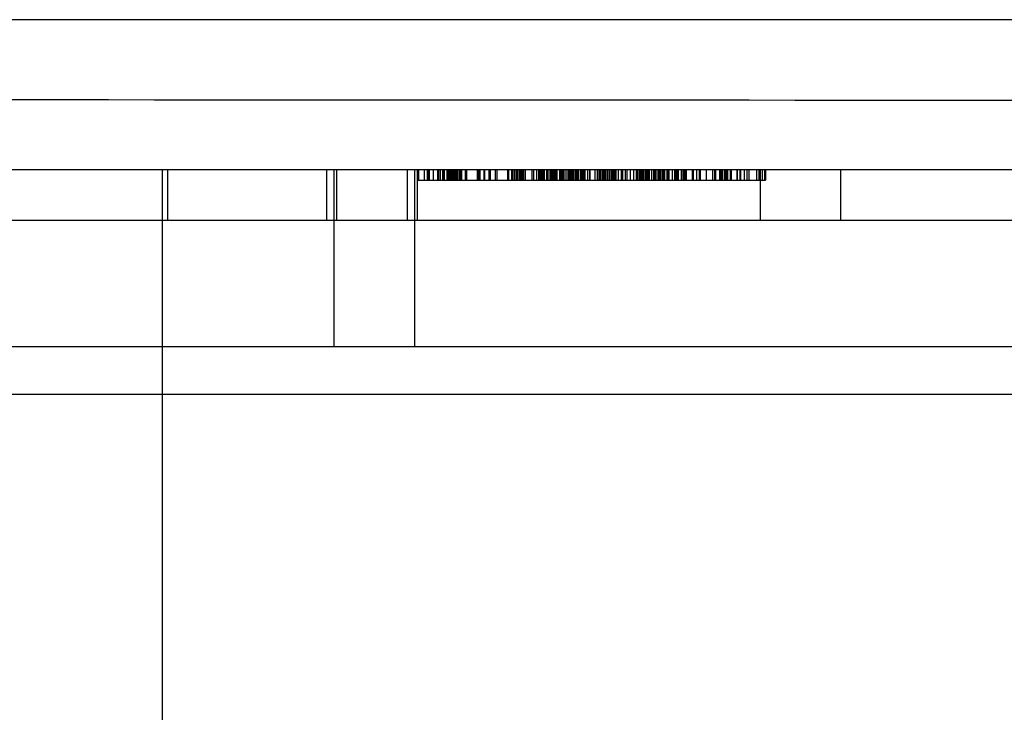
# Model space of a CAD drawing. Header units: millimetres. Extents: x 26 to 199, y 39 to 272.
# Tile 15 of 29: x 89 to 108, y 257 to 270. Entities that reach past the tile are written whole.
import ezdxf

# ---------------------------------------------------------------- set-up
doc = ezdxf.new("R2010")
doc.units = ezdxf.units.MM
doc.header["$LTSCALE"] = 20.161232
doc.layers.get('0').update_dxf_attribs({"linetype": 'CONTINUOUS'})

msp = doc.modelspace()

# ---------------------------------------------------------------- linework, layer by layer
at = {"color": 7, "linetype": 'Continuous'}
for p, q in [((180.884, 270.384), (43.864, 270.384)), ((164.169, 267.402), (85.579, 267.402)), ((91.674, 247.902), (91.674, 267.402)), ((91.774, 267.402), (91.774, 266.402)), ((94.924, 267.402), (94.924, 266.402)), ((95.074, 267.402), (95.074, 263.902)), ((95.124, 267.402), (95.124, 266.402)), ((96.524, 267.402), (96.524, 266.402)), ((96.674, 267.402), (96.674, 263.902)), ((96.724, 267.402), (96.724, 266.402)), ((96.759, 267.202), (96.759, 267.402)), ((96.871, 267.202), (96.871, 267.402)), ((96.93, 267.202), (96.93, 267.402)), ((96.949, 267.402), (96.949, 267.202)), ((96.963, 267.402), (96.963, 267.202)), ((97.047, 267.202), (97.047, 267.402)), ((97.124, 267.402), (97.124, 267.202)), ((97.153, 267.202), (97.153, 267.402)), ((97.177, 267.402), (97.177, 267.202)), ((97.184, 267.202), (97.184, 267.402)), ((97.188, 267.202), (97.188, 267.402)), ((97.234, 267.202), (97.234, 267.402)), ((97.244, 267.202), (97.244, 267.402)), ((97.259, 267.402), (97.259, 267.202)), ((97.322, 267.202), (97.322, 267.402)), ((97.324, 267.402), (97.324, 267.202)), ((97.327, 267.402), (97.327, 267.202)), ((97.348, 267.402), (97.348, 267.202)), ((97.358, 267.202), (97.358, 267.402)), ((97.385, 267.202), (97.385, 267.402)), ((97.397, 267.202), (97.397, 267.402)), ((97.405, 267.402), (97.405, 267.202)), ((97.423, 267.202), (97.423, 267.402)), ((97.443, 267.402), (97.443, 267.202)), ((97.471, 267.402), (97.471, 267.202)), ((97.476, 267.202), (97.476, 267.402)), ((97.506, 267.202), (97.506, 267.402)), ((97.524, 267.402), (97.524, 267.202)), ((97.563, 267.202), (97.563, 267.402)), ((97.582, 267.202), (97.582, 267.402)), ((97.61, 267.202), (97.61, 267.402)), ((97.68, 267.202), (97.68, 267.402)), ((97.685, 267.402), (97.685, 267.202)), ((97.706, 267.202), (97.706, 267.402)), ((97.911, 267.402), (97.911, 267.202)), ((97.924, 267.402), (97.924, 267.202)), ((97.926, 267.202), (97.926, 267.402)), ((97.945, 267.202), (97.945, 267.402)), ((97.974, 267.202), (97.974, 267.402)), ((98.048, 267.402), (98.048, 267.202)), ((98.058, 267.402), (98.058, 267.202)), ((98.15, 267.202), (98.15, 267.402)), ((98.168, 267.402), (98.168, 267.202)), ((98.27, 267.402), (98.27, 267.202)), ((98.307, 267.202), (98.307, 267.402)), ((98.308, 267.202), (98.308, 267.402)), ((98.512, 267.402), (98.512, 267.202)), ((98.532, 267.402), (98.532, 267.202)), ((98.537, 267.202), (98.537, 267.402)), ((98.601, 267.202), (98.601, 267.402)), ((98.602, 267.202), (98.602, 267.402)), ((98.606, 267.202), (98.606, 267.402)), ((98.614, 267.402), (98.614, 267.202)), ((98.646, 267.402), (98.646, 267.202)), ((98.65, 267.402), (98.65, 267.202)), ((98.688, 267.202), (98.688, 267.402)), ((98.69, 267.402), (98.69, 267.202)), ((98.707, 267.402), (98.707, 267.202)), ((98.741, 267.402), (98.741, 267.202)), ((98.755, 267.402), (98.755, 267.202)), ((98.776, 267.402), (98.776, 267.202)), ((98.801, 267.402), (98.801, 267.202)), ((98.812, 267.402), (98.812, 267.202)), ((98.821, 267.402), (98.821, 267.202)), ((98.83, 267.402), (98.83, 267.202)), ((98.867, 267.402), (98.867, 267.202)), ((99, 267.402), (99, 267.202)), ((99.04, 267.202), (99.04, 267.402)), ((99.095, 267.202), (99.095, 267.402)), ((99.138, 267.202), (99.138, 267.402)), ((99.141, 267.202), (99.141, 267.402)), ((99.149, 267.202), (99.149, 267.402)), ((99.153, 267.402), (99.153, 267.202)), ((99.158, 267.202), (99.158, 267.402)), ((99.183, 267.402), (99.183, 267.202)), ((99.196, 267.402), (99.196, 267.202)), ((99.22, 267.402), (99.22, 267.202)), ((99.223, 267.402), (99.223, 267.202)), ((99.248, 267.202), (99.248, 267.402)), ((99.291, 267.402), (99.291, 267.202)), ((99.32, 267.202), (99.32, 267.402)), ((99.358, 267.202), (99.358, 267.402)), ((99.365, 267.202), (99.365, 267.402)), ((99.388, 267.202), (99.388, 267.402)), ((99.398, 267.202), (99.398, 267.402)), ((99.409, 267.202), (99.409, 267.402)), ((99.426, 267.402), (99.426, 267.202)), ((99.428, 267.202), (99.428, 267.402)), ((99.453, 267.202), (99.453, 267.402)), ((99.48, 267.202), (99.48, 267.402)), ((99.5, 267.202), (99.5, 267.402)), ((99.552, 267.202), (99.552, 267.402)), ((99.565, 267.202), (99.565, 267.402)), ((99.569, 267.202), (99.569, 267.402)), ((99.583, 267.402), (99.583, 267.202)), ((99.592, 267.402), (99.592, 267.202)), ((99.599, 267.202), (99.599, 267.402)), ((99.62, 267.402), (99.62, 267.202)), ((99.624, 267.202), (99.624, 267.402)), ((99.657, 267.202), (99.657, 267.402)), ((99.658, 267.202), (99.658, 267.402)), ((99.699, 267.202), (99.699, 267.402)), ((99.728, 267.202), (99.728, 267.402)), ((99.729, 267.402), (99.729, 267.202)), ((99.741, 267.402), (99.741, 267.202)), ((99.759, 267.202), (99.759, 267.402)), ((99.774, 267.202), (99.774, 267.402)), ((99.8, 267.402), (99.8, 267.202)), ((99.818, 267.202), (99.818, 267.402)), ((99.825, 267.402), (99.825, 267.202)), ((99.864, 267.202), (99.864, 267.402)), ((99.89, 267.202), (99.89, 267.402)), ((99.913, 267.402), (99.913, 267.202)), ((99.915, 267.202), (99.915, 267.402)), ((99.918, 267.402), (99.918, 267.202)), ((99.961, 267.202), (99.961, 267.402)), ((99.982, 267.202), (99.982, 267.402)), ((99.989, 267.402), (99.989, 267.202)), ((100.015, 267.202), (100.015, 267.402)), ((100.04, 267.202), (100.04, 267.402)), ((100.046, 267.202), (100.046, 267.402)), ((100.052, 267.202), (100.052, 267.402)), ((100.098, 267.402), (100.098, 267.202)), ((100.109, 267.202), (100.109, 267.402)), ((100.138, 267.402), (100.138, 267.202)), ((100.152, 267.202), (100.152, 267.402)), ((100.251, 267.202), (100.251, 267.402)), ((100.292, 267.402), (100.292, 267.202)), ((100.303, 267.202), (100.303, 267.402)), ((100.329, 267.402), (100.329, 267.202)), ((100.366, 267.202), (100.366, 267.402)), ((100.368, 267.202), (100.368, 267.402)), ((100.37, 267.202), (100.37, 267.402)), ((100.405, 267.202), (100.405, 267.402)), ((100.413, 267.202), (100.413, 267.402)), ((100.42, 267.202), (100.42, 267.402)), ((100.428, 267.202), (100.428, 267.402)), ((100.441, 267.202), (100.441, 267.402)), ((100.454, 267.202), (100.454, 267.402)), ((100.459, 267.202), (100.459, 267.402)), ((100.464, 267.202), (100.464, 267.402)), ((100.498, 267.202), (100.498, 267.402)), ((100.529, 267.202), (100.529, 267.402)), ((100.535, 267.402), (100.535, 267.202)), ((100.571, 267.402), (100.571, 267.202)), ((100.596, 267.202), (100.596, 267.402)), ((100.607, 267.202), (100.607, 267.402)), ((100.632, 267.402), (100.632, 267.202)), ((100.635, 267.202), (100.635, 267.402)), ((100.658, 267.202), (100.658, 267.402)), ((100.66, 267.202), (100.66, 267.402)), ((100.661, 267.202), (100.661, 267.402)), ((100.666, 267.202), (100.666, 267.402)), ((100.718, 267.202), (100.718, 267.402)), ((100.766, 267.402), (100.766, 267.202)), ((100.773, 267.202), (100.773, 267.402)), ((100.8, 267.202), (100.8, 267.402)), ((100.804, 267.202), (100.804, 267.402)), ((100.851, 267.202), (100.851, 267.402)), ((100.888, 267.202), (100.888, 267.402)), ((100.95, 267.402), (100.95, 267.202)), ((100.956, 267.202), (100.956, 267.402)), ((101.013, 267.402), (101.013, 267.202)), ((101.069, 267.202), (101.069, 267.402)), ((101.102, 267.202), (101.102, 267.402)), ((101.132, 267.202), (101.132, 267.402)), ((101.155, 267.202), (101.155, 267.402)), ((101.171, 267.202), (101.171, 267.402)), ((101.197, 267.202), (101.197, 267.402)), ((101.2, 267.202), (101.2, 267.402)), ((101.217, 267.202), (101.217, 267.402)), ((101.243, 267.402), (101.243, 267.202)), ((101.249, 267.402), (101.249, 267.202)), ((101.28, 267.202), (101.28, 267.402)), ((101.306, 267.202), (101.306, 267.402)), ((101.328, 267.202), (101.328, 267.402)), ((101.375, 267.202), (101.375, 267.402)), ((101.417, 267.202), (101.417, 267.402)), ((101.445, 267.202), (101.445, 267.402)), ((101.447, 267.202), (101.447, 267.402)), ((101.479, 267.202), (101.479, 267.402)), ((101.484, 267.202), (101.484, 267.402)), ((101.516, 267.202), (101.516, 267.402)), ((101.528, 267.202), (101.528, 267.402)), ((101.549, 267.202), (101.549, 267.402)), ((101.575, 267.402), (101.575, 267.202)), ((101.605, 267.202), (101.605, 267.402)), ((101.632, 267.202), (101.632, 267.402)), ((101.681, 267.202), (101.681, 267.402)), ((101.696, 267.402), (101.696, 267.202)), ((101.713, 267.402), (101.713, 267.202)), ((101.787, 267.202), (101.787, 267.402)), ((101.824, 267.402), (101.824, 267.202)), ((101.86, 267.202), (101.86, 267.402)), ((101.88, 267.202), (101.88, 267.402)), ((101.903, 267.202), (101.903, 267.402)), ((101.956, 267.402), (101.956, 267.202)), ((101.989, 267.402), (101.989, 267.202)), ((102.014, 267.202), (102.014, 267.402)), ((102.03, 267.402), (102.03, 267.202)), ((102.064, 267.202), (102.064, 267.402)), ((102.177, 267.402), (102.177, 267.202)), ((102.195, 267.402), (102.195, 267.202)), ((102.27, 267.202), (102.27, 267.402)), ((102.315, 267.402), (102.315, 267.202)), ((102.324, 267.402), (102.324, 267.202)), ((102.33, 267.202), (102.33, 267.402)), ((102.34, 267.202), (102.34, 267.402)), ((102.455, 267.402), (102.455, 267.202)), ((102.578, 267.402), (102.578, 267.202)), ((102.628, 267.202), (102.628, 267.402)), ((102.648, 267.202), (102.648, 267.402)), ((102.719, 267.402), (102.719, 267.202)), ((102.724, 267.402), (102.724, 267.202)), ((102.734, 267.202), (102.734, 267.402)), ((102.753, 267.202), (102.753, 267.402)), ((102.754, 267.402), (102.754, 267.202)), ((102.782, 267.202), (102.782, 267.402)), ((102.816, 267.402), (102.816, 267.202)), ((102.839, 267.402), (102.839, 267.202)), ((102.853, 267.202), (102.853, 267.402)), ((102.866, 267.402), (102.866, 267.202)), ((102.874, 267.402), (102.874, 267.202)), ((102.927, 267.402), (102.927, 267.202)), ((102.937, 267.202), (102.937, 267.402)), ((102.958, 267.202), (102.958, 267.402)), ((103.066, 267.202), (103.066, 267.402)), ((103.069, 267.402), (103.069, 267.202)), ((103.124, 267.402), (103.124, 267.202)), ((103.144, 267.202), (103.144, 267.402)), ((103.211, 267.202), (103.211, 267.402)), ((103.259, 267.402), (103.259, 267.202)), ((103.265, 267.202), (103.265, 267.402)), ((103.299, 267.402), (103.299, 267.202)), ((103.454, 267.402), (103.454, 267.202)), ((103.497, 267.402), (103.497, 267.202)), ((103.515, 267.402), (103.515, 267.202)), ((103.524, 267.402), (103.524, 266.402)), ((103.563, 267.402), (103.563, 267.202)), ((103.609, 267.402), (103.609, 267.202)), ((103.629, 267.402), (103.629, 267.202)), ((105.124, 266.402), (105.124, 267.402)), ((96.724, 267.202), (103.629, 267.202)), ((161.974, 266.402), (87.774, 266.402)), ((34.874, 263.902), (189.874, 263.902)), ((41.108, 262.955), (183.641, 262.955))]:
    msp.add_line(p, q, dxfattribs=at)
msp.add_arc((112.374, 28907.281), 28638.492, 269.8838629, 270.1161368, dxfattribs=at)

doc.saveas('drawing.dxf')
